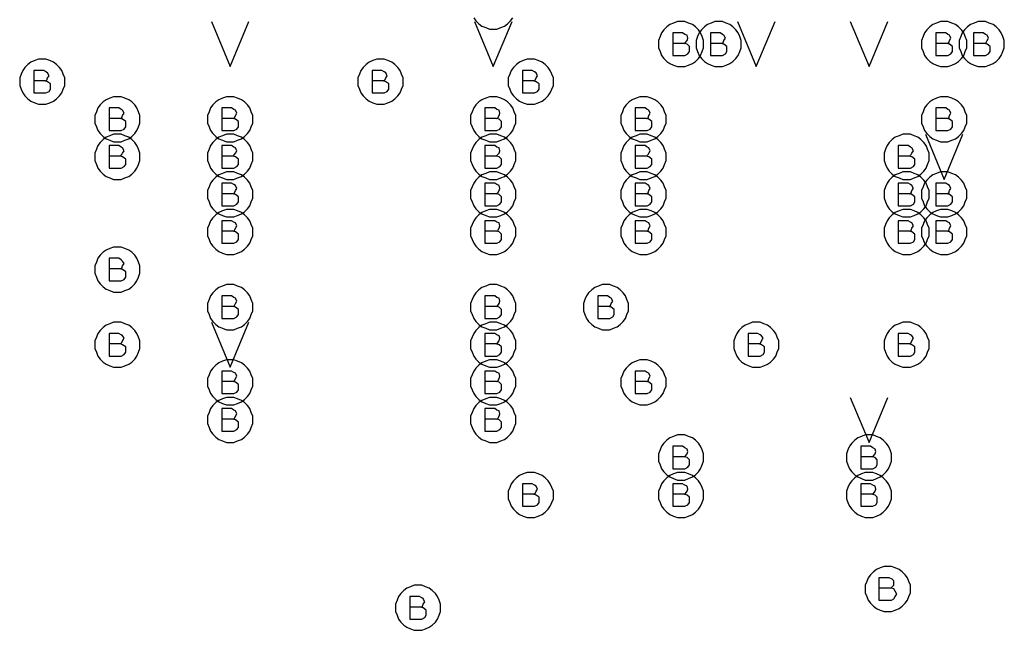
# Model space of a CAD drawing. Extents: x 28 to 61, y 25 to 46.
# Tile 8 of 61: x 33.725 to 35.035, y 32.13 to 32.942. Entities that reach past the tile are written whole.
import ezdxf

# ---------------------------------------------------------------- set-up
doc = ezdxf.new("R2010")
doc.units = 0
doc.layers.add('RVP8-TX_d_fab', color=2, linetype='CONTINUOUS')

msp = doc.modelspace()

# ---------------------------------------------------------------- linework, layer by layer
at = {"layer": 'RVP8-TX_d_fab'}
for points in [[(33.98, 32.94), (34.005, 32.88), (34.03, 32.94)], [(34.329, 32.945), (34.332, 32.941), (34.336, 32.937), (34.34, 32.934), (34.345, 32.932), (34.35, 32.93), (34.355, 32.93), (34.36, 32.93), (34.365, 32.932), (34.37, 32.934), (34.374, 32.937), (34.378, 32.941), (34.381, 32.945)], [(34.33, 32.94), (34.355, 32.88), (34.38, 32.94)], [(34.68, 32.94), (34.705, 32.88), (34.73, 32.94)], [(34.83, 32.94), (34.855, 32.88), (34.88, 32.94)], [(34.609, 32.911), (34.611, 32.912), (34.613, 32.915), (34.614, 32.918), (34.613, 32.922), (34.61, 32.923), (34.607, 32.925), (34.594, 32.925), (34.594, 32.895), (34.61, 32.895), (34.614, 32.897), (34.616, 32.9), (34.616, 32.904), (34.616, 32.907), (34.613, 32.91), (34.609, 32.911), (34.594, 32.911)], [(34.659, 32.911), (34.661, 32.912), (34.662, 32.915), (34.664, 32.918), (34.662, 32.922), (34.66, 32.923), (34.657, 32.925), (34.644, 32.925), (34.644, 32.895), (34.66, 32.895), (34.664, 32.897), (34.666, 32.9), (34.666, 32.904), (34.666, 32.907), (34.662, 32.91), (34.659, 32.911), (34.644, 32.911)], [(34.959, 32.911), (34.961, 32.912), (34.962, 32.915), (34.964, 32.918), (34.962, 32.922), (34.96, 32.923), (34.957, 32.925), (34.944, 32.925), (34.944, 32.895), (34.96, 32.895), (34.964, 32.897), (34.966, 32.9), (34.966, 32.904), (34.966, 32.907), (34.962, 32.91), (34.959, 32.911), (34.944, 32.911)], [(35.009, 32.911), (35.011, 32.912), (35.012, 32.915), (35.014, 32.918), (35.012, 32.922), (35.01, 32.923), (35.007, 32.925), (34.994, 32.925), (34.994, 32.895), (35.01, 32.895), (35.014, 32.897), (35.016, 32.9), (35.016, 32.904), (35.016, 32.907), (35.012, 32.91), (35.009, 32.911), (34.994, 32.911)], [(33.759, 32.861), (33.761, 32.862), (33.762, 32.865), (33.764, 32.868), (33.762, 32.872), (33.76, 32.873), (33.757, 32.875), (33.744, 32.875), (33.744, 32.845), (33.76, 32.845), (33.764, 32.847), (33.766, 32.85), (33.766, 32.854), (33.766, 32.857), (33.762, 32.86), (33.759, 32.861), (33.744, 32.861)], [(34.209, 32.861), (34.211, 32.862), (34.212, 32.865), (34.214, 32.868), (34.212, 32.872), (34.21, 32.873), (34.207, 32.875), (34.194, 32.875), (34.194, 32.845), (34.21, 32.845), (34.214, 32.847), (34.216, 32.85), (34.216, 32.854), (34.216, 32.857), (34.212, 32.86), (34.209, 32.861), (34.194, 32.861)], [(34.409, 32.861), (34.411, 32.862), (34.412, 32.865), (34.414, 32.868), (34.412, 32.872), (34.41, 32.873), (34.407, 32.875), (34.394, 32.875), (34.394, 32.845), (34.41, 32.845), (34.414, 32.847), (34.416, 32.85), (34.416, 32.854), (34.416, 32.857), (34.412, 32.86), (34.409, 32.861), (34.394, 32.861)], [(33.859, 32.811), (33.861, 32.812), (33.862, 32.815), (33.864, 32.818), (33.862, 32.822), (33.86, 32.823), (33.857, 32.825), (33.844, 32.825), (33.844, 32.795), (33.86, 32.795), (33.864, 32.797), (33.866, 32.8), (33.866, 32.804), (33.866, 32.807), (33.862, 32.81), (33.859, 32.811), (33.844, 32.811)], [(34.009, 32.811), (34.011, 32.812), (34.012, 32.815), (34.014, 32.818), (34.012, 32.822), (34.01, 32.823), (34.007, 32.825), (33.994, 32.825), (33.994, 32.795), (34.01, 32.795), (34.014, 32.797), (34.016, 32.8), (34.016, 32.804), (34.016, 32.807), (34.012, 32.81), (34.009, 32.811), (33.994, 32.811)], [(34.359, 32.811), (34.361, 32.812), (34.363, 32.815), (34.364, 32.818), (34.363, 32.822), (34.36, 32.823), (34.357, 32.825), (34.344, 32.825), (34.344, 32.795), (34.36, 32.795), (34.364, 32.797), (34.366, 32.8), (34.366, 32.804), (34.366, 32.807), (34.363, 32.81), (34.359, 32.811), (34.344, 32.811)], [(34.559, 32.811), (34.561, 32.812), (34.562, 32.815), (34.564, 32.818), (34.562, 32.822), (34.56, 32.823), (34.557, 32.825), (34.544, 32.825), (34.544, 32.795), (34.56, 32.795), (34.564, 32.797), (34.566, 32.8), (34.566, 32.804), (34.566, 32.807), (34.562, 32.81), (34.559, 32.811), (34.544, 32.811)], [(34.959, 32.811), (34.961, 32.812), (34.962, 32.815), (34.964, 32.818), (34.962, 32.822), (34.96, 32.823), (34.957, 32.825), (34.944, 32.825), (34.944, 32.795), (34.96, 32.795), (34.964, 32.797), (34.966, 32.8), (34.966, 32.804), (34.966, 32.807), (34.962, 32.81), (34.959, 32.811), (34.944, 32.811)], [(34.93, 32.79), (34.955, 32.73), (34.98, 32.79)], [(33.859, 32.761), (33.861, 32.763), (33.862, 32.765), (33.864, 32.768), (33.862, 32.772), (33.86, 32.773), (33.857, 32.775), (33.844, 32.775), (33.844, 32.745), (33.86, 32.745), (33.864, 32.747), (33.866, 32.75), (33.866, 32.754), (33.866, 32.757), (33.862, 32.76), (33.859, 32.761), (33.844, 32.761)], [(34.009, 32.761), (34.011, 32.763), (34.012, 32.765), (34.014, 32.768), (34.012, 32.772), (34.01, 32.773), (34.007, 32.775), (33.994, 32.775), (33.994, 32.745), (34.01, 32.745), (34.014, 32.747), (34.016, 32.75), (34.016, 32.754), (34.016, 32.757), (34.012, 32.76), (34.009, 32.761), (33.994, 32.761)], [(34.359, 32.761), (34.361, 32.763), (34.363, 32.765), (34.364, 32.768), (34.363, 32.772), (34.36, 32.773), (34.357, 32.775), (34.344, 32.775), (34.344, 32.745), (34.36, 32.745), (34.364, 32.747), (34.366, 32.75), (34.366, 32.754), (34.366, 32.757), (34.363, 32.76), (34.359, 32.761), (34.344, 32.761)], [(34.559, 32.761), (34.561, 32.763), (34.562, 32.765), (34.564, 32.768), (34.562, 32.772), (34.56, 32.773), (34.557, 32.775), (34.544, 32.775), (34.544, 32.745), (34.56, 32.745), (34.564, 32.747), (34.566, 32.75), (34.566, 32.754), (34.566, 32.757), (34.562, 32.76), (34.559, 32.761), (34.544, 32.761)], [(34.909, 32.761), (34.911, 32.763), (34.912, 32.765), (34.914, 32.768), (34.912, 32.772), (34.91, 32.773), (34.907, 32.775), (34.894, 32.775), (34.894, 32.745), (34.91, 32.745), (34.914, 32.747), (34.916, 32.75), (34.916, 32.754), (34.916, 32.757), (34.912, 32.76), (34.909, 32.761), (34.894, 32.761)], [(34.009, 32.711), (34.011, 32.712), (34.012, 32.715), (34.014, 32.718), (34.012, 32.722), (34.01, 32.723), (34.007, 32.725), (33.994, 32.725), (33.994, 32.695), (34.01, 32.695), (34.014, 32.697), (34.016, 32.7), (34.016, 32.704), (34.016, 32.707), (34.012, 32.71), (34.009, 32.711), (33.994, 32.711)], [(34.359, 32.711), (34.361, 32.712), (34.363, 32.715), (34.364, 32.718), (34.363, 32.722), (34.36, 32.723), (34.357, 32.725), (34.344, 32.725), (34.344, 32.695), (34.36, 32.695), (34.364, 32.697), (34.366, 32.7), (34.366, 32.704), (34.366, 32.707), (34.363, 32.71), (34.359, 32.711), (34.344, 32.711)], [(34.559, 32.711), (34.561, 32.712), (34.562, 32.715), (34.564, 32.718), (34.562, 32.722), (34.56, 32.723), (34.557, 32.725), (34.544, 32.725), (34.544, 32.695), (34.56, 32.695), (34.564, 32.697), (34.566, 32.7), (34.566, 32.704), (34.566, 32.707), (34.562, 32.71), (34.559, 32.711), (34.544, 32.711)], [(34.909, 32.711), (34.911, 32.712), (34.912, 32.715), (34.914, 32.718), (34.912, 32.722), (34.91, 32.723), (34.907, 32.725), (34.894, 32.725), (34.894, 32.695), (34.91, 32.695), (34.914, 32.697), (34.916, 32.7), (34.916, 32.704), (34.916, 32.707), (34.912, 32.71), (34.909, 32.711), (34.894, 32.711)], [(34.959, 32.711), (34.961, 32.712), (34.962, 32.715), (34.964, 32.718), (34.962, 32.722), (34.96, 32.723), (34.957, 32.725), (34.944, 32.725), (34.944, 32.695), (34.96, 32.695), (34.964, 32.697), (34.966, 32.7), (34.966, 32.704), (34.966, 32.707), (34.962, 32.71), (34.959, 32.711), (34.944, 32.711)], [(34.009, 32.661), (34.011, 32.662), (34.012, 32.665), (34.014, 32.668), (34.012, 32.672), (34.01, 32.673), (34.007, 32.675), (33.994, 32.675), (33.994, 32.645), (34.01, 32.645), (34.014, 32.647), (34.016, 32.65), (34.016, 32.654), (34.016, 32.657), (34.012, 32.66), (34.009, 32.661), (33.994, 32.661)], [(34.359, 32.661), (34.361, 32.662), (34.363, 32.665), (34.364, 32.668), (34.363, 32.672), (34.36, 32.673), (34.357, 32.675), (34.344, 32.675), (34.344, 32.645), (34.36, 32.645), (34.364, 32.647), (34.366, 32.65), (34.366, 32.654), (34.366, 32.657), (34.363, 32.66), (34.359, 32.661), (34.344, 32.661)], [(34.559, 32.661), (34.561, 32.662), (34.562, 32.665), (34.564, 32.668), (34.562, 32.672), (34.56, 32.673), (34.557, 32.675), (34.544, 32.675), (34.544, 32.645), (34.56, 32.645), (34.564, 32.647), (34.566, 32.65), (34.566, 32.654), (34.566, 32.657), (34.562, 32.66), (34.559, 32.661), (34.544, 32.661)], [(34.909, 32.661), (34.911, 32.662), (34.912, 32.665), (34.914, 32.668), (34.912, 32.672), (34.91, 32.673), (34.907, 32.675), (34.894, 32.675), (34.894, 32.645), (34.91, 32.645), (34.914, 32.647), (34.916, 32.65), (34.916, 32.654), (34.916, 32.657), (34.912, 32.66), (34.909, 32.661), (34.894, 32.661)], [(34.959, 32.661), (34.961, 32.662), (34.962, 32.665), (34.964, 32.668), (34.962, 32.672), (34.96, 32.673), (34.957, 32.675), (34.944, 32.675), (34.944, 32.645), (34.96, 32.645), (34.964, 32.647), (34.966, 32.65), (34.966, 32.654), (34.966, 32.657), (34.962, 32.66), (34.959, 32.661), (34.944, 32.661)], [(33.859, 32.611), (33.861, 32.612), (33.862, 32.615), (33.864, 32.618), (33.862, 32.621), (33.86, 32.623), (33.857, 32.625), (33.844, 32.625), (33.844, 32.595), (33.86, 32.595), (33.864, 32.597), (33.866, 32.6), (33.866, 32.604), (33.866, 32.607), (33.862, 32.61), (33.859, 32.611), (33.844, 32.611)], [(34.009, 32.561), (34.011, 32.562), (34.012, 32.565), (34.014, 32.568), (34.012, 32.572), (34.01, 32.573), (34.007, 32.575), (33.994, 32.575), (33.994, 32.545), (34.01, 32.545), (34.014, 32.547), (34.016, 32.55), (34.016, 32.554), (34.016, 32.557), (34.012, 32.56), (34.009, 32.561), (33.994, 32.561)], [(34.359, 32.561), (34.361, 32.562), (34.363, 32.565), (34.364, 32.568), (34.363, 32.572), (34.36, 32.573), (34.357, 32.575), (34.344, 32.575), (34.344, 32.545), (34.36, 32.545), (34.364, 32.547), (34.366, 32.55), (34.366, 32.554), (34.366, 32.557), (34.363, 32.56), (34.359, 32.561), (34.344, 32.561)], [(34.509, 32.561), (34.511, 32.562), (34.512, 32.565), (34.514, 32.568), (34.512, 32.572), (34.51, 32.573), (34.507, 32.575), (34.494, 32.575), (34.494, 32.545), (34.51, 32.545), (34.514, 32.547), (34.516, 32.55), (34.516, 32.554), (34.516, 32.557), (34.512, 32.56), (34.509, 32.561), (34.494, 32.561)], [(33.98, 32.54), (34.005, 32.48), (34.03, 32.54)], [(33.859, 32.511), (33.861, 32.513), (33.862, 32.515), (33.864, 32.519), (33.862, 32.522), (33.86, 32.523), (33.857, 32.525), (33.844, 32.525), (33.844, 32.495), (33.86, 32.495), (33.864, 32.497), (33.866, 32.5), (33.866, 32.504), (33.866, 32.507), (33.862, 32.51), (33.859, 32.511), (33.844, 32.511)], [(34.359, 32.511), (34.361, 32.513), (34.363, 32.515), (34.364, 32.519), (34.363, 32.522), (34.36, 32.523), (34.357, 32.525), (34.344, 32.525), (34.344, 32.495), (34.36, 32.495), (34.364, 32.497), (34.366, 32.5), (34.366, 32.504), (34.366, 32.507), (34.363, 32.51), (34.359, 32.511), (34.344, 32.511)], [(34.709, 32.511), (34.711, 32.513), (34.712, 32.515), (34.714, 32.519), (34.712, 32.522), (34.71, 32.523), (34.707, 32.525), (34.694, 32.525), (34.694, 32.495), (34.71, 32.495), (34.714, 32.497), (34.716, 32.5), (34.716, 32.504), (34.716, 32.507), (34.712, 32.51), (34.709, 32.511), (34.694, 32.511)], [(34.909, 32.511), (34.911, 32.513), (34.912, 32.515), (34.914, 32.519), (34.912, 32.522), (34.91, 32.523), (34.907, 32.525), (34.894, 32.525), (34.894, 32.495), (34.91, 32.495), (34.914, 32.497), (34.916, 32.5), (34.916, 32.504), (34.916, 32.507), (34.912, 32.51), (34.909, 32.511), (34.894, 32.511)], [(34.009, 32.461), (34.011, 32.462), (34.012, 32.465), (34.014, 32.468), (34.012, 32.472), (34.01, 32.473), (34.007, 32.475), (33.994, 32.475), (33.994, 32.445), (34.01, 32.445), (34.014, 32.447), (34.016, 32.45), (34.016, 32.454), (34.016, 32.457), (34.012, 32.46), (34.009, 32.461), (33.994, 32.461)], [(34.359, 32.461), (34.361, 32.462), (34.363, 32.465), (34.364, 32.468), (34.363, 32.472), (34.36, 32.473), (34.357, 32.475), (34.344, 32.475), (34.344, 32.445), (34.36, 32.445), (34.364, 32.447), (34.366, 32.45), (34.366, 32.454), (34.366, 32.457), (34.363, 32.46), (34.359, 32.461), (34.344, 32.461)], [(34.559, 32.461), (34.561, 32.462), (34.562, 32.465), (34.564, 32.468), (34.562, 32.472), (34.56, 32.473), (34.557, 32.475), (34.544, 32.475), (34.544, 32.445), (34.56, 32.445), (34.564, 32.447), (34.566, 32.45), (34.566, 32.454), (34.566, 32.457), (34.562, 32.46), (34.559, 32.461), (34.544, 32.461)], [(34.83, 32.44), (34.855, 32.38), (34.88, 32.44)], [(34.009, 32.411), (34.011, 32.412), (34.012, 32.415), (34.014, 32.418), (34.012, 32.422), (34.01, 32.423), (34.007, 32.425), (33.994, 32.425), (33.994, 32.395), (34.01, 32.395), (34.014, 32.397), (34.016, 32.4), (34.016, 32.404), (34.016, 32.407), (34.012, 32.41), (34.009, 32.411), (33.994, 32.411)], [(34.359, 32.411), (34.361, 32.412), (34.363, 32.415), (34.364, 32.418), (34.363, 32.422), (34.36, 32.423), (34.357, 32.425), (34.344, 32.425), (34.344, 32.395), (34.36, 32.395), (34.364, 32.397), (34.366, 32.4), (34.366, 32.404), (34.366, 32.407), (34.363, 32.41), (34.359, 32.411), (34.344, 32.411)], [(34.609, 32.361), (34.611, 32.362), (34.613, 32.365), (34.614, 32.368), (34.613, 32.371), (34.61, 32.373), (34.607, 32.375), (34.594, 32.375), (34.594, 32.345), (34.61, 32.345), (34.614, 32.347), (34.616, 32.35), (34.616, 32.354), (34.616, 32.357), (34.613, 32.36), (34.609, 32.361), (34.594, 32.361)], [(34.859, 32.361), (34.861, 32.362), (34.863, 32.365), (34.864, 32.368), (34.863, 32.371), (34.86, 32.373), (34.857, 32.375), (34.844, 32.375), (34.844, 32.345), (34.86, 32.345), (34.864, 32.347), (34.866, 32.35), (34.866, 32.354), (34.866, 32.357), (34.863, 32.36), (34.859, 32.361), (34.844, 32.361)], [(34.409, 32.311), (34.411, 32.312), (34.412, 32.315), (34.414, 32.318), (34.412, 32.322), (34.41, 32.323), (34.407, 32.325), (34.394, 32.325), (34.394, 32.295), (34.41, 32.295), (34.414, 32.297), (34.416, 32.3), (34.416, 32.304), (34.416, 32.307), (34.412, 32.31), (34.409, 32.311), (34.394, 32.311)], [(34.609, 32.311), (34.611, 32.312), (34.613, 32.315), (34.614, 32.318), (34.613, 32.322), (34.61, 32.323), (34.607, 32.325), (34.594, 32.325), (34.594, 32.295), (34.61, 32.295), (34.614, 32.297), (34.616, 32.3), (34.616, 32.304), (34.616, 32.307), (34.613, 32.31), (34.609, 32.311), (34.594, 32.311)], [(34.859, 32.311), (34.861, 32.312), (34.863, 32.315), (34.864, 32.318), (34.863, 32.322), (34.86, 32.323), (34.857, 32.325), (34.844, 32.325), (34.844, 32.295), (34.86, 32.295), (34.864, 32.297), (34.866, 32.3), (34.866, 32.304), (34.866, 32.307), (34.863, 32.31), (34.859, 32.311), (34.844, 32.311)], [(34.884, 32.186), (34.886, 32.188), (34.888, 32.19), (34.888, 32.194), (34.888, 32.196), (34.886, 32.198), (34.882, 32.2), (34.868, 32.2), (34.868, 32.17), (34.885, 32.17), (34.888, 32.172), (34.89, 32.175), (34.892, 32.178), (34.89, 32.182), (34.888, 32.185), (34.884, 32.186), (34.868, 32.186)], [(34.259, 32.161), (34.261, 32.162), (34.262, 32.165), (34.264, 32.168), (34.262, 32.172), (34.26, 32.173), (34.257, 32.175), (34.244, 32.175), (34.244, 32.145), (34.26, 32.145), (34.264, 32.147), (34.266, 32.15), (34.266, 32.154), (34.266, 32.157), (34.262, 32.16), (34.259, 32.161), (34.244, 32.161)]]:
    msp.add_lwpolyline(points, dxfattribs=at)
for points in [[(34.635, 32.91), (34.635, 32.915), (34.633, 32.92), (34.631, 32.925), (34.628, 32.929), (34.624, 32.933), (34.62, 32.936), (34.615, 32.938), (34.61, 32.94), (34.605, 32.94), (34.6, 32.94), (34.595, 32.938), (34.59, 32.936), (34.586, 32.933), (34.582, 32.929), (34.579, 32.925), (34.577, 32.92), (34.575, 32.915), (34.575, 32.91), (34.575, 32.905), (34.577, 32.9), (34.579, 32.895), (34.582, 32.891), (34.586, 32.887), (34.59, 32.884), (34.595, 32.882), (34.6, 32.88), (34.605, 32.88), (34.61, 32.88), (34.615, 32.882), (34.62, 32.884), (34.624, 32.887), (34.628, 32.891), (34.631, 32.895), (34.633, 32.9), (34.635, 32.905), (34.635, 32.91)], [(34.685, 32.91), (34.685, 32.915), (34.683, 32.92), (34.681, 32.925), (34.678, 32.929), (34.674, 32.933), (34.67, 32.936), (34.665, 32.938), (34.66, 32.94), (34.655, 32.94), (34.65, 32.94), (34.645, 32.938), (34.64, 32.936), (34.636, 32.933), (34.632, 32.929), (34.629, 32.925), (34.627, 32.92), (34.625, 32.915), (34.625, 32.91), (34.625, 32.905), (34.627, 32.9), (34.629, 32.895), (34.632, 32.891), (34.636, 32.887), (34.64, 32.884), (34.645, 32.882), (34.65, 32.88), (34.655, 32.88), (34.66, 32.88), (34.665, 32.882), (34.67, 32.884), (34.674, 32.887), (34.678, 32.891), (34.681, 32.895), (34.683, 32.9), (34.685, 32.905), (34.685, 32.91)], [(34.985, 32.91), (34.985, 32.915), (34.983, 32.92), (34.981, 32.925), (34.978, 32.929), (34.974, 32.933), (34.97, 32.936), (34.965, 32.938), (34.96, 32.94), (34.955, 32.94), (34.95, 32.94), (34.945, 32.938), (34.94, 32.936), (34.936, 32.933), (34.932, 32.929), (34.929, 32.925), (34.927, 32.92), (34.925, 32.915), (34.925, 32.91), (34.925, 32.905), (34.927, 32.9), (34.929, 32.895), (34.932, 32.891), (34.936, 32.887), (34.94, 32.884), (34.945, 32.882), (34.95, 32.88), (34.955, 32.88), (34.96, 32.88), (34.965, 32.882), (34.97, 32.884), (34.974, 32.887), (34.978, 32.891), (34.981, 32.895), (34.983, 32.9), (34.985, 32.905), (34.985, 32.91)], [(35.035, 32.91), (35.035, 32.915), (35.033, 32.92), (35.031, 32.925), (35.028, 32.929), (35.024, 32.933), (35.02, 32.936), (35.015, 32.938), (35.01, 32.94), (35.005, 32.94), (35, 32.94), (34.995, 32.938), (34.99, 32.936), (34.986, 32.933), (34.982, 32.929), (34.979, 32.925), (34.977, 32.92), (34.975, 32.915), (34.975, 32.91), (34.975, 32.905), (34.977, 32.9), (34.979, 32.895), (34.982, 32.891), (34.986, 32.887), (34.99, 32.884), (34.995, 32.882), (35, 32.88), (35.005, 32.88), (35.01, 32.88), (35.015, 32.882), (35.02, 32.884), (35.024, 32.887), (35.028, 32.891), (35.031, 32.895), (35.033, 32.9), (35.035, 32.905), (35.035, 32.91)], [(33.785, 32.86), (33.785, 32.865), (33.783, 32.87), (33.781, 32.875), (33.778, 32.879), (33.774, 32.883), (33.77, 32.886), (33.765, 32.888), (33.76, 32.89), (33.755, 32.89), (33.75, 32.89), (33.745, 32.888), (33.74, 32.886), (33.736, 32.883), (33.732, 32.879), (33.729, 32.875), (33.727, 32.87), (33.725, 32.865), (33.725, 32.86), (33.725, 32.855), (33.727, 32.85), (33.729, 32.845), (33.732, 32.841), (33.736, 32.837), (33.74, 32.834), (33.745, 32.832), (33.75, 32.83), (33.755, 32.83), (33.76, 32.83), (33.765, 32.832), (33.77, 32.834), (33.774, 32.837), (33.778, 32.841), (33.781, 32.845), (33.783, 32.85), (33.785, 32.855), (33.785, 32.86)], [(34.235, 32.86), (34.235, 32.865), (34.233, 32.87), (34.231, 32.875), (34.228, 32.879), (34.224, 32.883), (34.22, 32.886), (34.215, 32.888), (34.21, 32.89), (34.205, 32.89), (34.2, 32.89), (34.195, 32.888), (34.19, 32.886), (34.186, 32.883), (34.182, 32.879), (34.179, 32.875), (34.177, 32.87), (34.175, 32.865), (34.175, 32.86), (34.175, 32.855), (34.177, 32.85), (34.179, 32.845), (34.182, 32.841), (34.186, 32.837), (34.19, 32.834), (34.195, 32.832), (34.2, 32.83), (34.205, 32.83), (34.21, 32.83), (34.215, 32.832), (34.22, 32.834), (34.224, 32.837), (34.228, 32.841), (34.231, 32.845), (34.233, 32.85), (34.235, 32.855), (34.235, 32.86)], [(34.435, 32.86), (34.435, 32.865), (34.433, 32.87), (34.431, 32.875), (34.428, 32.879), (34.424, 32.883), (34.42, 32.886), (34.415, 32.888), (34.41, 32.89), (34.405, 32.89), (34.4, 32.89), (34.395, 32.888), (34.39, 32.886), (34.386, 32.883), (34.382, 32.879), (34.379, 32.875), (34.377, 32.87), (34.375, 32.865), (34.375, 32.86), (34.375, 32.855), (34.377, 32.85), (34.379, 32.845), (34.382, 32.841), (34.386, 32.837), (34.39, 32.834), (34.395, 32.832), (34.4, 32.83), (34.405, 32.83), (34.41, 32.83), (34.415, 32.832), (34.42, 32.834), (34.424, 32.837), (34.428, 32.841), (34.431, 32.845), (34.433, 32.85), (34.435, 32.855), (34.435, 32.86)], [(33.885, 32.81), (33.885, 32.815), (33.883, 32.82), (33.881, 32.825), (33.878, 32.829), (33.874, 32.833), (33.87, 32.836), (33.865, 32.838), (33.86, 32.84), (33.855, 32.84), (33.85, 32.84), (33.845, 32.838), (33.84, 32.836), (33.836, 32.833), (33.832, 32.829), (33.829, 32.825), (33.827, 32.82), (33.825, 32.815), (33.825, 32.81), (33.825, 32.805), (33.827, 32.8), (33.829, 32.795), (33.832, 32.791), (33.836, 32.787), (33.84, 32.784), (33.845, 32.782), (33.85, 32.78), (33.855, 32.78), (33.86, 32.78), (33.865, 32.782), (33.87, 32.784), (33.874, 32.787), (33.878, 32.791), (33.881, 32.795), (33.883, 32.8), (33.885, 32.805), (33.885, 32.81)], [(34.035, 32.81), (34.035, 32.815), (34.033, 32.82), (34.031, 32.825), (34.028, 32.829), (34.024, 32.833), (34.02, 32.836), (34.015, 32.838), (34.01, 32.84), (34.005, 32.84), (34, 32.84), (33.995, 32.838), (33.99, 32.836), (33.986, 32.833), (33.982, 32.829), (33.979, 32.825), (33.977, 32.82), (33.975, 32.815), (33.975, 32.81), (33.975, 32.805), (33.977, 32.8), (33.979, 32.795), (33.982, 32.791), (33.986, 32.787), (33.99, 32.784), (33.995, 32.782), (34, 32.78), (34.005, 32.78), (34.01, 32.78), (34.015, 32.782), (34.02, 32.784), (34.024, 32.787), (34.028, 32.791), (34.031, 32.795), (34.033, 32.8), (34.035, 32.805), (34.035, 32.81)], [(34.385, 32.81), (34.385, 32.815), (34.383, 32.82), (34.381, 32.825), (34.378, 32.829), (34.374, 32.833), (34.37, 32.836), (34.365, 32.838), (34.36, 32.84), (34.355, 32.84), (34.35, 32.84), (34.345, 32.838), (34.34, 32.836), (34.336, 32.833), (34.332, 32.829), (34.329, 32.825), (34.327, 32.82), (34.325, 32.815), (34.325, 32.81), (34.325, 32.805), (34.327, 32.8), (34.329, 32.795), (34.332, 32.791), (34.336, 32.787), (34.34, 32.784), (34.345, 32.782), (34.35, 32.78), (34.355, 32.78), (34.36, 32.78), (34.365, 32.782), (34.37, 32.784), (34.374, 32.787), (34.378, 32.791), (34.381, 32.795), (34.383, 32.8), (34.385, 32.805), (34.385, 32.81)], [(34.585, 32.81), (34.585, 32.815), (34.583, 32.82), (34.581, 32.825), (34.578, 32.829), (34.574, 32.833), (34.57, 32.836), (34.565, 32.838), (34.56, 32.84), (34.555, 32.84), (34.55, 32.84), (34.545, 32.838), (34.54, 32.836), (34.536, 32.833), (34.532, 32.829), (34.529, 32.825), (34.527, 32.82), (34.525, 32.815), (34.525, 32.81), (34.525, 32.805), (34.527, 32.8), (34.529, 32.795), (34.532, 32.791), (34.536, 32.787), (34.54, 32.784), (34.545, 32.782), (34.55, 32.78), (34.555, 32.78), (34.56, 32.78), (34.565, 32.782), (34.57, 32.784), (34.574, 32.787), (34.578, 32.791), (34.581, 32.795), (34.583, 32.8), (34.585, 32.805), (34.585, 32.81)], [(34.985, 32.81), (34.985, 32.815), (34.983, 32.82), (34.981, 32.825), (34.978, 32.829), (34.974, 32.833), (34.97, 32.836), (34.965, 32.838), (34.96, 32.84), (34.955, 32.84), (34.95, 32.84), (34.945, 32.838), (34.94, 32.836), (34.936, 32.833), (34.932, 32.829), (34.929, 32.825), (34.927, 32.82), (34.925, 32.815), (34.925, 32.81), (34.925, 32.805), (34.927, 32.8), (34.929, 32.795), (34.932, 32.791), (34.936, 32.787), (34.94, 32.784), (34.945, 32.782), (34.95, 32.78), (34.955, 32.78), (34.96, 32.78), (34.965, 32.782), (34.97, 32.784), (34.974, 32.787), (34.978, 32.791), (34.981, 32.795), (34.983, 32.8), (34.985, 32.805), (34.985, 32.81)], [(33.885, 32.76), (33.885, 32.765), (33.883, 32.77), (33.881, 32.775), (33.878, 32.779), (33.874, 32.783), (33.87, 32.786), (33.865, 32.788), (33.86, 32.79), (33.855, 32.79), (33.85, 32.79), (33.845, 32.788), (33.84, 32.786), (33.836, 32.783), (33.832, 32.779), (33.829, 32.775), (33.827, 32.77), (33.825, 32.765), (33.825, 32.76), (33.825, 32.755), (33.827, 32.75), (33.829, 32.745), (33.832, 32.741), (33.836, 32.737), (33.84, 32.734), (33.845, 32.732), (33.85, 32.73), (33.855, 32.73), (33.86, 32.73), (33.865, 32.732), (33.87, 32.734), (33.874, 32.737), (33.878, 32.741), (33.881, 32.745), (33.883, 32.75), (33.885, 32.755), (33.885, 32.76)], [(34.035, 32.76), (34.035, 32.765), (34.033, 32.77), (34.031, 32.775), (34.028, 32.779), (34.024, 32.783), (34.02, 32.786), (34.015, 32.788), (34.01, 32.79), (34.005, 32.79), (34, 32.79), (33.995, 32.788), (33.99, 32.786), (33.986, 32.783), (33.982, 32.779), (33.979, 32.775), (33.977, 32.77), (33.975, 32.765), (33.975, 32.76), (33.975, 32.755), (33.977, 32.75), (33.979, 32.745), (33.982, 32.741), (33.986, 32.737), (33.99, 32.734), (33.995, 32.732), (34, 32.73), (34.005, 32.73), (34.01, 32.73), (34.015, 32.732), (34.02, 32.734), (34.024, 32.737), (34.028, 32.741), (34.031, 32.745), (34.033, 32.75), (34.035, 32.755), (34.035, 32.76)], [(34.385, 32.76), (34.385, 32.765), (34.383, 32.77), (34.381, 32.775), (34.378, 32.779), (34.374, 32.783), (34.37, 32.786), (34.365, 32.788), (34.36, 32.79), (34.355, 32.79), (34.35, 32.79), (34.345, 32.788), (34.34, 32.786), (34.336, 32.783), (34.332, 32.779), (34.329, 32.775), (34.327, 32.77), (34.325, 32.765), (34.325, 32.76), (34.325, 32.755), (34.327, 32.75), (34.329, 32.745), (34.332, 32.741), (34.336, 32.737), (34.34, 32.734), (34.345, 32.732), (34.35, 32.73), (34.355, 32.73), (34.36, 32.73), (34.365, 32.732), (34.37, 32.734), (34.374, 32.737), (34.378, 32.741), (34.381, 32.745), (34.383, 32.75), (34.385, 32.755), (34.385, 32.76)], [(34.585, 32.76), (34.585, 32.765), (34.583, 32.77), (34.581, 32.775), (34.578, 32.779), (34.574, 32.783), (34.57, 32.786), (34.565, 32.788), (34.56, 32.79), (34.555, 32.79), (34.55, 32.79), (34.545, 32.788), (34.54, 32.786), (34.536, 32.783), (34.532, 32.779), (34.529, 32.775), (34.527, 32.77), (34.525, 32.765), (34.525, 32.76), (34.525, 32.755), (34.527, 32.75), (34.529, 32.745), (34.532, 32.741), (34.536, 32.737), (34.54, 32.734), (34.545, 32.732), (34.55, 32.73), (34.555, 32.73), (34.56, 32.73), (34.565, 32.732), (34.57, 32.734), (34.574, 32.737), (34.578, 32.741), (34.581, 32.745), (34.583, 32.75), (34.585, 32.755), (34.585, 32.76)], [(34.935, 32.76), (34.935, 32.765), (34.933, 32.77), (34.931, 32.775), (34.928, 32.779), (34.924, 32.783), (34.92, 32.786), (34.915, 32.788), (34.91, 32.79), (34.905, 32.79), (34.9, 32.79), (34.895, 32.788), (34.89, 32.786), (34.886, 32.783), (34.882, 32.779), (34.879, 32.775), (34.877, 32.77), (34.875, 32.765), (34.875, 32.76), (34.875, 32.755), (34.877, 32.75), (34.879, 32.745), (34.882, 32.741), (34.886, 32.737), (34.89, 32.734), (34.895, 32.732), (34.9, 32.73), (34.905, 32.73), (34.91, 32.73), (34.915, 32.732), (34.92, 32.734), (34.924, 32.737), (34.928, 32.741), (34.931, 32.745), (34.933, 32.75), (34.935, 32.755), (34.935, 32.76)], [(34.035, 32.71), (34.035, 32.715), (34.033, 32.72), (34.031, 32.725), (34.028, 32.729), (34.024, 32.733), (34.02, 32.736), (34.015, 32.738), (34.01, 32.74), (34.005, 32.74), (34, 32.74), (33.995, 32.738), (33.99, 32.736), (33.986, 32.733), (33.982, 32.729), (33.979, 32.725), (33.977, 32.72), (33.975, 32.715), (33.975, 32.71), (33.975, 32.705), (33.977, 32.7), (33.979, 32.695), (33.982, 32.691), (33.986, 32.687), (33.99, 32.684), (33.995, 32.682), (34, 32.68), (34.005, 32.68), (34.01, 32.68), (34.015, 32.682), (34.02, 32.684), (34.024, 32.687), (34.028, 32.691), (34.031, 32.695), (34.033, 32.7), (34.035, 32.705), (34.035, 32.71)], [(34.385, 32.71), (34.385, 32.715), (34.383, 32.72), (34.381, 32.725), (34.378, 32.729), (34.374, 32.733), (34.37, 32.736), (34.365, 32.738), (34.36, 32.74), (34.355, 32.74), (34.35, 32.74), (34.345, 32.738), (34.34, 32.736), (34.336, 32.733), (34.332, 32.729), (34.329, 32.725), (34.327, 32.72), (34.325, 32.715), (34.325, 32.71), (34.325, 32.705), (34.327, 32.7), (34.329, 32.695), (34.332, 32.691), (34.336, 32.687), (34.34, 32.684), (34.345, 32.682), (34.35, 32.68), (34.355, 32.68), (34.36, 32.68), (34.365, 32.682), (34.37, 32.684), (34.374, 32.687), (34.378, 32.691), (34.381, 32.695), (34.383, 32.7), (34.385, 32.705), (34.385, 32.71)], [(34.585, 32.71), (34.585, 32.715), (34.583, 32.72), (34.581, 32.725), (34.578, 32.729), (34.574, 32.733), (34.57, 32.736), (34.565, 32.738), (34.56, 32.74), (34.555, 32.74), (34.55, 32.74), (34.545, 32.738), (34.54, 32.736), (34.536, 32.733), (34.532, 32.729), (34.529, 32.725), (34.527, 32.72), (34.525, 32.715), (34.525, 32.71), (34.525, 32.705), (34.527, 32.7), (34.529, 32.695), (34.532, 32.691), (34.536, 32.687), (34.54, 32.684), (34.545, 32.682), (34.55, 32.68), (34.555, 32.68), (34.56, 32.68), (34.565, 32.682), (34.57, 32.684), (34.574, 32.687), (34.578, 32.691), (34.581, 32.695), (34.583, 32.7), (34.585, 32.705), (34.585, 32.71)], [(34.935, 32.71), (34.935, 32.715), (34.933, 32.72), (34.931, 32.725), (34.928, 32.729), (34.924, 32.733), (34.92, 32.736), (34.915, 32.738), (34.91, 32.74), (34.905, 32.74), (34.9, 32.74), (34.895, 32.738), (34.89, 32.736), (34.886, 32.733), (34.882, 32.729), (34.879, 32.725), (34.877, 32.72), (34.875, 32.715), (34.875, 32.71), (34.875, 32.705), (34.877, 32.7), (34.879, 32.695), (34.882, 32.691), (34.886, 32.687), (34.89, 32.684), (34.895, 32.682), (34.9, 32.68), (34.905, 32.68), (34.91, 32.68), (34.915, 32.682), (34.92, 32.684), (34.924, 32.687), (34.928, 32.691), (34.931, 32.695), (34.933, 32.7), (34.935, 32.705), (34.935, 32.71)], [(34.985, 32.71), (34.985, 32.715), (34.983, 32.72), (34.981, 32.725), (34.978, 32.729), (34.974, 32.733), (34.97, 32.736), (34.965, 32.738), (34.96, 32.74), (34.955, 32.74), (34.95, 32.74), (34.945, 32.738), (34.94, 32.736), (34.936, 32.733), (34.932, 32.729), (34.929, 32.725), (34.927, 32.72), (34.925, 32.715), (34.925, 32.71), (34.925, 32.705), (34.927, 32.7), (34.929, 32.695), (34.932, 32.691), (34.936, 32.687), (34.94, 32.684), (34.945, 32.682), (34.95, 32.68), (34.955, 32.68), (34.96, 32.68), (34.965, 32.682), (34.97, 32.684), (34.974, 32.687), (34.978, 32.691), (34.981, 32.695), (34.983, 32.7), (34.985, 32.705), (34.985, 32.71)], [(34.035, 32.66), (34.035, 32.665), (34.033, 32.67), (34.031, 32.675), (34.028, 32.679), (34.024, 32.683), (34.02, 32.686), (34.015, 32.688), (34.01, 32.69), (34.005, 32.69), (34, 32.69), (33.995, 32.688), (33.99, 32.686), (33.986, 32.683), (33.982, 32.679), (33.979, 32.675), (33.977, 32.67), (33.975, 32.665), (33.975, 32.66), (33.975, 32.655), (33.977, 32.65), (33.979, 32.645), (33.982, 32.641), (33.986, 32.637), (33.99, 32.634), (33.995, 32.632), (34, 32.63), (34.005, 32.63), (34.01, 32.63), (34.015, 32.632), (34.02, 32.634), (34.024, 32.637), (34.028, 32.641), (34.031, 32.645), (34.033, 32.65), (34.035, 32.655), (34.035, 32.66)], [(34.385, 32.66), (34.385, 32.665), (34.383, 32.67), (34.381, 32.675), (34.378, 32.679), (34.374, 32.683), (34.37, 32.686), (34.365, 32.688), (34.36, 32.69), (34.355, 32.69), (34.35, 32.69), (34.345, 32.688), (34.34, 32.686), (34.336, 32.683), (34.332, 32.679), (34.329, 32.675), (34.327, 32.67), (34.325, 32.665), (34.325, 32.66), (34.325, 32.655), (34.327, 32.65), (34.329, 32.645), (34.332, 32.641), (34.336, 32.637), (34.34, 32.634), (34.345, 32.632), (34.35, 32.63), (34.355, 32.63), (34.36, 32.63), (34.365, 32.632), (34.37, 32.634), (34.374, 32.637), (34.378, 32.641), (34.381, 32.645), (34.383, 32.65), (34.385, 32.655), (34.385, 32.66)], [(34.585, 32.66), (34.585, 32.665), (34.583, 32.67), (34.581, 32.675), (34.578, 32.679), (34.574, 32.683), (34.57, 32.686), (34.565, 32.688), (34.56, 32.69), (34.555, 32.69), (34.55, 32.69), (34.545, 32.688), (34.54, 32.686), (34.536, 32.683), (34.532, 32.679), (34.529, 32.675), (34.527, 32.67), (34.525, 32.665), (34.525, 32.66), (34.525, 32.655), (34.527, 32.65), (34.529, 32.645), (34.532, 32.641), (34.536, 32.637), (34.54, 32.634), (34.545, 32.632), (34.55, 32.63), (34.555, 32.63), (34.56, 32.63), (34.565, 32.632), (34.57, 32.634), (34.574, 32.637), (34.578, 32.641), (34.581, 32.645), (34.583, 32.65), (34.585, 32.655), (34.585, 32.66)], [(34.935, 32.66), (34.935, 32.665), (34.933, 32.67), (34.931, 32.675), (34.928, 32.679), (34.924, 32.683), (34.92, 32.686), (34.915, 32.688), (34.91, 32.69), (34.905, 32.69), (34.9, 32.69), (34.895, 32.688), (34.89, 32.686), (34.886, 32.683), (34.882, 32.679), (34.879, 32.675), (34.877, 32.67), (34.875, 32.665), (34.875, 32.66), (34.875, 32.655), (34.877, 32.65), (34.879, 32.645), (34.882, 32.641), (34.886, 32.637), (34.89, 32.634), (34.895, 32.632), (34.9, 32.63), (34.905, 32.63), (34.91, 32.63), (34.915, 32.632), (34.92, 32.634), (34.924, 32.637), (34.928, 32.641), (34.931, 32.645), (34.933, 32.65), (34.935, 32.655), (34.935, 32.66)], [(34.985, 32.66), (34.985, 32.665), (34.983, 32.67), (34.981, 32.675), (34.978, 32.679), (34.974, 32.683), (34.97, 32.686), (34.965, 32.688), (34.96, 32.69), (34.955, 32.69), (34.95, 32.69), (34.945, 32.688), (34.94, 32.686), (34.936, 32.683), (34.932, 32.679), (34.929, 32.675), (34.927, 32.67), (34.925, 32.665), (34.925, 32.66), (34.925, 32.655), (34.927, 32.65), (34.929, 32.645), (34.932, 32.641), (34.936, 32.637), (34.94, 32.634), (34.945, 32.632), (34.95, 32.63), (34.955, 32.63), (34.96, 32.63), (34.965, 32.632), (34.97, 32.634), (34.974, 32.637), (34.978, 32.641), (34.981, 32.645), (34.983, 32.65), (34.985, 32.655), (34.985, 32.66)], [(33.885, 32.61), (33.885, 32.615), (33.883, 32.62), (33.881, 32.625), (33.878, 32.629), (33.874, 32.633), (33.87, 32.636), (33.865, 32.638), (33.86, 32.64), (33.855, 32.64), (33.85, 32.64), (33.845, 32.638), (33.84, 32.636), (33.836, 32.633), (33.832, 32.629), (33.829, 32.625), (33.827, 32.62), (33.825, 32.615), (33.825, 32.61), (33.825, 32.605), (33.827, 32.6), (33.829, 32.595), (33.832, 32.591), (33.836, 32.587), (33.84, 32.584), (33.845, 32.582), (33.85, 32.58), (33.855, 32.58), (33.86, 32.58), (33.865, 32.582), (33.87, 32.584), (33.874, 32.587), (33.878, 32.591), (33.881, 32.595), (33.883, 32.6), (33.885, 32.605), (33.885, 32.61)], [(34.035, 32.56), (34.035, 32.565), (34.033, 32.57), (34.031, 32.575), (34.028, 32.579), (34.024, 32.583), (34.02, 32.586), (34.015, 32.588), (34.01, 32.59), (34.005, 32.59), (34, 32.59), (33.995, 32.588), (33.99, 32.586), (33.986, 32.583), (33.982, 32.579), (33.979, 32.575), (33.977, 32.57), (33.975, 32.565), (33.975, 32.56), (33.975, 32.555), (33.977, 32.55), (33.979, 32.545), (33.982, 32.541), (33.986, 32.537), (33.99, 32.534), (33.995, 32.532), (34, 32.53), (34.005, 32.53), (34.01, 32.53), (34.015, 32.532), (34.02, 32.534), (34.024, 32.537), (34.028, 32.541), (34.031, 32.545), (34.033, 32.55), (34.035, 32.555), (34.035, 32.56)], [(34.385, 32.56), (34.385, 32.565), (34.383, 32.57), (34.381, 32.575), (34.378, 32.579), (34.374, 32.583), (34.37, 32.586), (34.365, 32.588), (34.36, 32.59), (34.355, 32.59), (34.35, 32.59), (34.345, 32.588), (34.34, 32.586), (34.336, 32.583), (34.332, 32.579), (34.329, 32.575), (34.327, 32.57), (34.325, 32.565), (34.325, 32.56), (34.325, 32.555), (34.327, 32.55), (34.329, 32.545), (34.332, 32.541), (34.336, 32.537), (34.34, 32.534), (34.345, 32.532), (34.35, 32.53), (34.355, 32.53), (34.36, 32.53), (34.365, 32.532), (34.37, 32.534), (34.374, 32.537), (34.378, 32.541), (34.381, 32.545), (34.383, 32.55), (34.385, 32.555), (34.385, 32.56)], [(34.535, 32.56), (34.535, 32.565), (34.533, 32.57), (34.531, 32.575), (34.528, 32.579), (34.524, 32.583), (34.52, 32.586), (34.515, 32.588), (34.51, 32.59), (34.505, 32.59), (34.5, 32.59), (34.495, 32.588), (34.49, 32.586), (34.486, 32.583), (34.482, 32.579), (34.479, 32.575), (34.477, 32.57), (34.475, 32.565), (34.475, 32.56), (34.475, 32.555), (34.477, 32.55), (34.479, 32.545), (34.482, 32.541), (34.486, 32.537), (34.49, 32.534), (34.495, 32.532), (34.5, 32.53), (34.505, 32.53), (34.51, 32.53), (34.515, 32.532), (34.52, 32.534), (34.524, 32.537), (34.528, 32.541), (34.531, 32.545), (34.533, 32.55), (34.535, 32.555), (34.535, 32.56)], [(33.885, 32.51), (33.885, 32.515), (33.883, 32.52), (33.881, 32.525), (33.878, 32.529), (33.874, 32.533), (33.87, 32.536), (33.865, 32.538), (33.86, 32.54), (33.855, 32.54), (33.85, 32.54), (33.845, 32.538), (33.84, 32.536), (33.836, 32.533), (33.832, 32.529), (33.829, 32.525), (33.827, 32.52), (33.825, 32.515), (33.825, 32.51), (33.825, 32.505), (33.827, 32.5), (33.829, 32.495), (33.832, 32.491), (33.836, 32.487), (33.84, 32.484), (33.845, 32.482), (33.85, 32.48), (33.855, 32.48), (33.86, 32.48), (33.865, 32.482), (33.87, 32.484), (33.874, 32.487), (33.878, 32.491), (33.881, 32.495), (33.883, 32.5), (33.885, 32.505), (33.885, 32.51)], [(34.385, 32.51), (34.385, 32.515), (34.383, 32.52), (34.381, 32.525), (34.378, 32.529), (34.374, 32.533), (34.37, 32.536), (34.365, 32.538), (34.36, 32.54), (34.355, 32.54), (34.35, 32.54), (34.345, 32.538), (34.34, 32.536), (34.336, 32.533), (34.332, 32.529), (34.329, 32.525), (34.327, 32.52), (34.325, 32.515), (34.325, 32.51), (34.325, 32.505), (34.327, 32.5), (34.329, 32.495), (34.332, 32.491), (34.336, 32.487), (34.34, 32.484), (34.345, 32.482), (34.35, 32.48), (34.355, 32.48), (34.36, 32.48), (34.365, 32.482), (34.37, 32.484), (34.374, 32.487), (34.378, 32.491), (34.381, 32.495), (34.383, 32.5), (34.385, 32.505), (34.385, 32.51)], [(34.735, 32.51), (34.735, 32.515), (34.733, 32.52), (34.731, 32.525), (34.728, 32.529), (34.724, 32.533), (34.72, 32.536), (34.715, 32.538), (34.71, 32.54), (34.705, 32.54), (34.7, 32.54), (34.695, 32.538), (34.69, 32.536), (34.686, 32.533), (34.682, 32.529), (34.679, 32.525), (34.677, 32.52), (34.675, 32.515), (34.675, 32.51), (34.675, 32.505), (34.677, 32.5), (34.679, 32.495), (34.682, 32.491), (34.686, 32.487), (34.69, 32.484), (34.695, 32.482), (34.7, 32.48), (34.705, 32.48), (34.71, 32.48), (34.715, 32.482), (34.72, 32.484), (34.724, 32.487), (34.728, 32.491), (34.731, 32.495), (34.733, 32.5), (34.735, 32.505), (34.735, 32.51)], [(34.935, 32.51), (34.935, 32.515), (34.933, 32.52), (34.931, 32.525), (34.928, 32.529), (34.924, 32.533), (34.92, 32.536), (34.915, 32.538), (34.91, 32.54), (34.905, 32.54), (34.9, 32.54), (34.895, 32.538), (34.89, 32.536), (34.886, 32.533), (34.882, 32.529), (34.879, 32.525), (34.877, 32.52), (34.875, 32.515), (34.875, 32.51), (34.875, 32.505), (34.877, 32.5), (34.879, 32.495), (34.882, 32.491), (34.886, 32.487), (34.89, 32.484), (34.895, 32.482), (34.9, 32.48), (34.905, 32.48), (34.91, 32.48), (34.915, 32.482), (34.92, 32.484), (34.924, 32.487), (34.928, 32.491), (34.931, 32.495), (34.933, 32.5), (34.935, 32.505), (34.935, 32.51)], [(34.035, 32.46), (34.035, 32.465), (34.033, 32.47), (34.031, 32.475), (34.028, 32.479), (34.024, 32.483), (34.02, 32.486), (34.015, 32.488), (34.01, 32.49), (34.005, 32.49), (34, 32.49), (33.995, 32.488), (33.99, 32.486), (33.986, 32.483), (33.982, 32.479), (33.979, 32.475), (33.977, 32.47), (33.975, 32.465), (33.975, 32.46), (33.975, 32.455), (33.977, 32.45), (33.979, 32.445), (33.982, 32.441), (33.986, 32.437), (33.99, 32.434), (33.995, 32.432), (34, 32.43), (34.005, 32.43), (34.01, 32.43), (34.015, 32.432), (34.02, 32.434), (34.024, 32.437), (34.028, 32.441), (34.031, 32.445), (34.033, 32.45), (34.035, 32.455), (34.035, 32.46)], [(34.385, 32.46), (34.385, 32.465), (34.383, 32.47), (34.381, 32.475), (34.378, 32.479), (34.374, 32.483), (34.37, 32.486), (34.365, 32.488), (34.36, 32.49), (34.355, 32.49), (34.35, 32.49), (34.345, 32.488), (34.34, 32.486), (34.336, 32.483), (34.332, 32.479), (34.329, 32.475), (34.327, 32.47), (34.325, 32.465), (34.325, 32.46), (34.325, 32.455), (34.327, 32.45), (34.329, 32.445), (34.332, 32.441), (34.336, 32.437), (34.34, 32.434), (34.345, 32.432), (34.35, 32.43), (34.355, 32.43), (34.36, 32.43), (34.365, 32.432), (34.37, 32.434), (34.374, 32.437), (34.378, 32.441), (34.381, 32.445), (34.383, 32.45), (34.385, 32.455), (34.385, 32.46)], [(34.585, 32.46), (34.585, 32.465), (34.583, 32.47), (34.581, 32.475), (34.578, 32.479), (34.574, 32.483), (34.57, 32.486), (34.565, 32.488), (34.56, 32.49), (34.555, 32.49), (34.55, 32.49), (34.545, 32.488), (34.54, 32.486), (34.536, 32.483), (34.532, 32.479), (34.529, 32.475), (34.527, 32.47), (34.525, 32.465), (34.525, 32.46), (34.525, 32.455), (34.527, 32.45), (34.529, 32.445), (34.532, 32.441), (34.536, 32.437), (34.54, 32.434), (34.545, 32.432), (34.55, 32.43), (34.555, 32.43), (34.56, 32.43), (34.565, 32.432), (34.57, 32.434), (34.574, 32.437), (34.578, 32.441), (34.581, 32.445), (34.583, 32.45), (34.585, 32.455), (34.585, 32.46)], [(34.035, 32.41), (34.035, 32.415), (34.033, 32.42), (34.031, 32.425), (34.028, 32.429), (34.024, 32.433), (34.02, 32.436), (34.015, 32.438), (34.01, 32.44), (34.005, 32.44), (34, 32.44), (33.995, 32.438), (33.99, 32.436), (33.986, 32.433), (33.982, 32.429), (33.979, 32.425), (33.977, 32.42), (33.975, 32.415), (33.975, 32.41), (33.975, 32.405), (33.977, 32.4), (33.979, 32.395), (33.982, 32.391), (33.986, 32.387), (33.99, 32.384), (33.995, 32.382), (34, 32.38), (34.005, 32.38), (34.01, 32.38), (34.015, 32.382), (34.02, 32.384), (34.024, 32.387), (34.028, 32.391), (34.031, 32.395), (34.033, 32.4), (34.035, 32.405), (34.035, 32.41)], [(34.385, 32.41), (34.385, 32.415), (34.383, 32.42), (34.381, 32.425), (34.378, 32.429), (34.374, 32.433), (34.37, 32.436), (34.365, 32.438), (34.36, 32.44), (34.355, 32.44), (34.35, 32.44), (34.345, 32.438), (34.34, 32.436), (34.336, 32.433), (34.332, 32.429), (34.329, 32.425), (34.327, 32.42), (34.325, 32.415), (34.325, 32.41), (34.325, 32.405), (34.327, 32.4), (34.329, 32.395), (34.332, 32.391), (34.336, 32.387), (34.34, 32.384), (34.345, 32.382), (34.35, 32.38), (34.355, 32.38), (34.36, 32.38), (34.365, 32.382), (34.37, 32.384), (34.374, 32.387), (34.378, 32.391), (34.381, 32.395), (34.383, 32.4), (34.385, 32.405), (34.385, 32.41)], [(34.635, 32.36), (34.635, 32.365), (34.633, 32.37), (34.631, 32.375), (34.628, 32.379), (34.624, 32.383), (34.62, 32.386), (34.615, 32.388), (34.61, 32.39), (34.605, 32.39), (34.6, 32.39), (34.595, 32.388), (34.59, 32.386), (34.586, 32.383), (34.582, 32.379), (34.579, 32.375), (34.577, 32.37), (34.575, 32.365), (34.575, 32.36), (34.575, 32.355), (34.577, 32.35), (34.579, 32.345), (34.582, 32.341), (34.586, 32.337), (34.59, 32.334), (34.595, 32.332), (34.6, 32.33), (34.605, 32.33), (34.61, 32.33), (34.615, 32.332), (34.62, 32.334), (34.624, 32.337), (34.628, 32.341), (34.631, 32.345), (34.633, 32.35), (34.635, 32.355), (34.635, 32.36)], [(34.885, 32.36), (34.885, 32.365), (34.883, 32.37), (34.881, 32.375), (34.878, 32.379), (34.874, 32.383), (34.87, 32.386), (34.865, 32.388), (34.86, 32.39), (34.855, 32.39), (34.85, 32.39), (34.845, 32.388), (34.84, 32.386), (34.836, 32.383), (34.832, 32.379), (34.829, 32.375), (34.827, 32.37), (34.825, 32.365), (34.825, 32.36), (34.825, 32.355), (34.827, 32.35), (34.829, 32.345), (34.832, 32.341), (34.836, 32.337), (34.84, 32.334), (34.845, 32.332), (34.85, 32.33), (34.855, 32.33), (34.86, 32.33), (34.865, 32.332), (34.87, 32.334), (34.874, 32.337), (34.878, 32.341), (34.881, 32.345), (34.883, 32.35), (34.885, 32.355), (34.885, 32.36)], [(34.435, 32.31), (34.435, 32.315), (34.433, 32.32), (34.431, 32.325), (34.428, 32.329), (34.424, 32.333), (34.42, 32.336), (34.415, 32.338), (34.41, 32.34), (34.405, 32.34), (34.4, 32.34), (34.395, 32.338), (34.39, 32.336), (34.386, 32.333), (34.382, 32.329), (34.379, 32.325), (34.377, 32.32), (34.375, 32.315), (34.375, 32.31), (34.375, 32.305), (34.377, 32.3), (34.379, 32.295), (34.382, 32.291), (34.386, 32.287), (34.39, 32.284), (34.395, 32.282), (34.4, 32.28), (34.405, 32.28), (34.41, 32.28), (34.415, 32.282), (34.42, 32.284), (34.424, 32.287), (34.428, 32.291), (34.431, 32.295), (34.433, 32.3), (34.435, 32.305), (34.435, 32.31)], [(34.635, 32.31), (34.635, 32.315), (34.633, 32.32), (34.631, 32.325), (34.628, 32.329), (34.624, 32.333), (34.62, 32.336), (34.615, 32.338), (34.61, 32.34), (34.605, 32.34), (34.6, 32.34), (34.595, 32.338), (34.59, 32.336), (34.586, 32.333), (34.582, 32.329), (34.579, 32.325), (34.577, 32.32), (34.575, 32.315), (34.575, 32.31), (34.575, 32.305), (34.577, 32.3), (34.579, 32.295), (34.582, 32.291), (34.586, 32.287), (34.59, 32.284), (34.595, 32.282), (34.6, 32.28), (34.605, 32.28), (34.61, 32.28), (34.615, 32.282), (34.62, 32.284), (34.624, 32.287), (34.628, 32.291), (34.631, 32.295), (34.633, 32.3), (34.635, 32.305), (34.635, 32.31)], [(34.885, 32.31), (34.885, 32.315), (34.883, 32.32), (34.881, 32.325), (34.878, 32.329), (34.874, 32.333), (34.87, 32.336), (34.865, 32.338), (34.86, 32.34), (34.855, 32.34), (34.85, 32.34), (34.845, 32.338), (34.84, 32.336), (34.836, 32.333), (34.832, 32.329), (34.829, 32.325), (34.827, 32.32), (34.825, 32.315), (34.825, 32.31), (34.825, 32.305), (34.827, 32.3), (34.829, 32.295), (34.832, 32.291), (34.836, 32.287), (34.84, 32.284), (34.845, 32.282), (34.85, 32.28), (34.855, 32.28), (34.86, 32.28), (34.865, 32.282), (34.87, 32.284), (34.874, 32.287), (34.878, 32.291), (34.881, 32.295), (34.883, 32.3), (34.885, 32.305), (34.885, 32.31)], [(34.91, 32.185), (34.91, 32.19), (34.908, 32.195), (34.906, 32.2), (34.903, 32.204), (34.899, 32.208), (34.895, 32.211), (34.89, 32.213), (34.885, 32.215), (34.88, 32.215), (34.875, 32.215), (34.87, 32.213), (34.865, 32.211), (34.861, 32.208), (34.857, 32.204), (34.854, 32.2), (34.852, 32.195), (34.85, 32.19), (34.85, 32.185), (34.85, 32.18), (34.852, 32.175), (34.854, 32.17), (34.857, 32.166), (34.861, 32.162), (34.865, 32.159), (34.87, 32.157), (34.875, 32.155), (34.88, 32.155), (34.885, 32.155), (34.89, 32.157), (34.895, 32.159), (34.899, 32.162), (34.903, 32.166), (34.906, 32.17), (34.908, 32.175), (34.91, 32.18), (34.91, 32.185)], [(34.285, 32.16), (34.285, 32.165), (34.283, 32.17), (34.281, 32.175), (34.278, 32.179), (34.274, 32.183), (34.27, 32.186), (34.265, 32.188), (34.26, 32.19), (34.255, 32.19), (34.25, 32.19), (34.245, 32.188), (34.24, 32.186), (34.236, 32.183), (34.232, 32.179), (34.229, 32.175), (34.227, 32.17), (34.225, 32.165), (34.225, 32.16), (34.225, 32.155), (34.227, 32.15), (34.229, 32.145), (34.232, 32.141), (34.236, 32.137), (34.24, 32.134), (34.245, 32.132), (34.25, 32.13), (34.255, 32.13), (34.26, 32.13), (34.265, 32.132), (34.27, 32.134), (34.274, 32.137), (34.278, 32.141), (34.281, 32.145), (34.283, 32.15), (34.285, 32.155), (34.285, 32.16)]]:
    msp.add_lwpolyline(points, close=True, dxfattribs=at)

doc.saveas('drawing.dxf')
